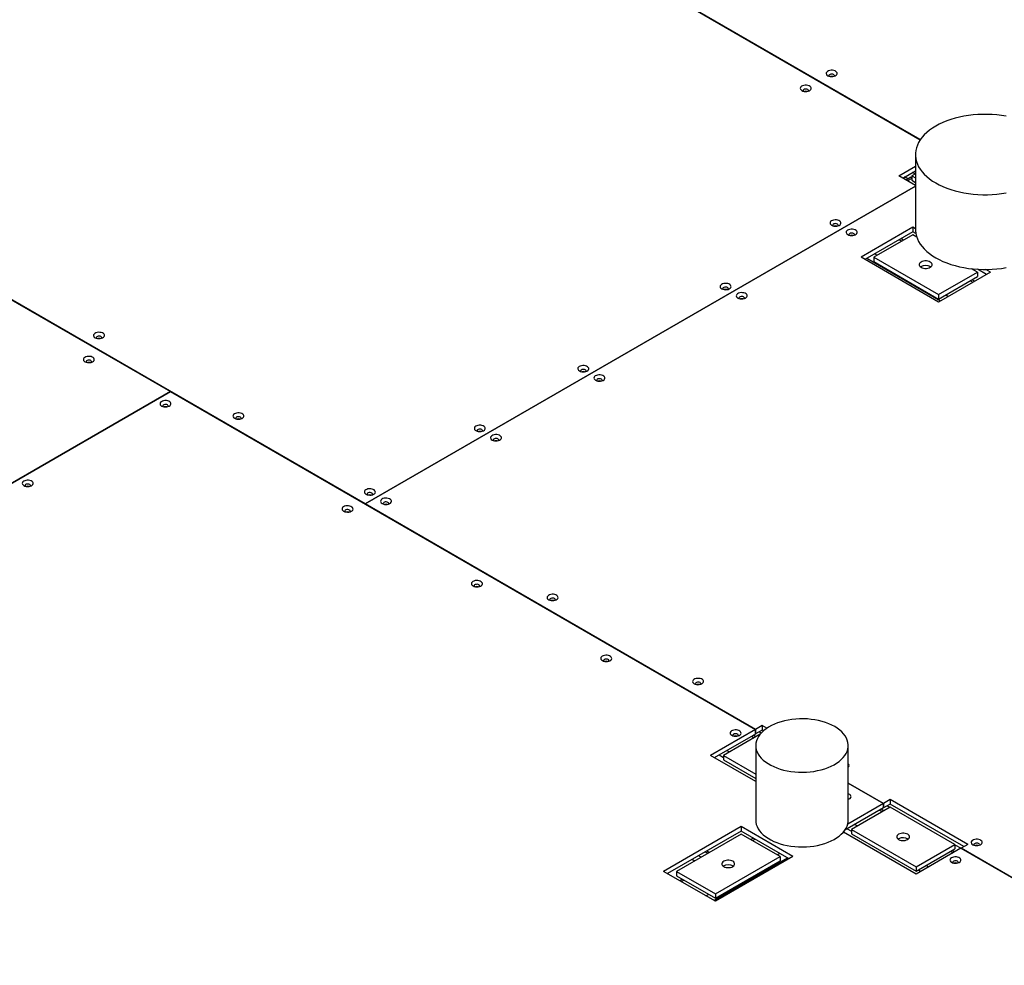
# Model space of a CAD drawing. Header units: millimetres. Extents: x 0 to 841, y 0 to 594.
# Tile 104 of 111: x 677 to 696, y 493 to 512. Entities that reach past the tile are written whole.
import ezdxf

# ---------------------------------------------------------------- set-up
doc = ezdxf.new("R2010")
doc.units = ezdxf.units.MM
doc.layers.add('TRAIT-FORT', color=4, linetype='Continuous', lineweight=25)

msp = doc.modelspace()

# ---------------------------------------------------------------- linework, layer by layer
at = {"layer": 'TRAIT-FORT', "color": 4, "linetype": 'Continuous', "lineweight": 25}
for p, q in [((676.815, 519.968), (694.5, 509.759)), ((694.501, 509.761), (676.817, 519.97)), ((667.093, 511.969), (679.592, 504.753)), ((683.464, 502.521), (667.096, 511.97)), ((694.403, 509.464), (694.403, 507.979)), ((694.073, 509.041), (694.403, 509.231)), ((694.151, 508.997), (694.403, 509.142)), ((694.403, 508.851), (694.073, 509.041)), ((694.256, 508.981), (694.189, 509.019)), ((694.311, 509.012), (694.217, 508.958)), ((694.33, 508.987), (694.249, 508.94)), ((694.403, 509.083), (694.33, 509.041)), ((694.33, 509.041), (694.33, 508.952)), ((694.33, 509.041), (694.403, 509)), ((694.33, 508.952), (694.403, 508.911)), ((694.395, 509.079), (694.344, 509.108)), ((683.464, 502.521), (694.403, 508.835)), ((694.403, 508.835), (683.464, 502.521)), ((694.351, 508.018), (693.322, 507.425)), ((694.403, 507.988), (694.351, 508.018)), ((694.351, 508.018), (694.351, 507.929)), ((694.351, 507.929), (693.399, 507.38)), ((694.35, 507.87), (693.579, 507.425)), ((694.083, 507.775), (694.134, 507.745)), ((694.166, 507.763), (694.115, 507.793)), ((694.429, 507.825), (694.35, 507.87)), ((694.41, 507.895), (694.351, 507.929)), ((694.865, 506.534), (693.322, 507.425)), ((693.44, 507.404), (694.905, 506.557)), ((693.579, 507.425), (693.579, 507.336)), ((693.579, 507.425), (694.865, 506.682)), ((693.594, 507.493), (693.645, 507.463)), ((693.579, 507.336), (694.865, 506.593)), ((695.636, 507.128), (695.52, 507.195)), ((695.816, 507.083), (695.641, 507.184)), ((695.893, 507.128), (695.803, 507.18)), ((694.865, 506.682), (695.636, 507.128)), ((695.893, 507.128), (694.865, 506.534)), ((694.865, 506.593), (695.636, 507.039)), ((695.58, 506.947), (695.529, 506.977)), ((695.636, 507.128), (695.636, 507.039)), ((695.497, 506.958), (695.548, 506.928)), ((694.865, 506.682), (694.865, 506.593)), ((695.008, 506.676), (695.06, 506.646)), ((664.912, 496.279), (679.592, 504.753)), ((679.592, 504.753), (664.912, 496.279)), ((679.592, 504.753), (691.222, 498.039)), ((679.592, 504.753), (679.592, 504.753)), ((691.224, 498.041), (683.464, 502.521)), ((683.464, 502.521), (683.464, 502.518)), ((691.222, 498.039), (690.329, 497.524)), ((691.222, 498.039), (691.222, 497.95)), ((691.358, 498.118), (691.224, 498.041)), ((691.224, 497.952), (691.224, 498.041)), ((691.358, 498.029), (691.224, 497.952)), ((691.3, 497.996), (691.339, 497.973)), ((691.449, 498.066), (691.358, 498.118)), ((691.358, 498.118), (691.358, 498.029)), ((691.383, 498.015), (691.358, 498.029)), ((691.222, 497.95), (690.406, 497.48)), ((691.316, 497.945), (690.586, 497.524)), ((691.146, 497.907), (691.197, 497.877)), ((691.229, 497.896), (691.178, 497.925)), ((691.224, 497.952), (691.222, 497.953)), ((690.657, 497.625), (690.709, 497.595)), ((691.23, 497.722), (691.23, 496.237)), ((693.068, 496.237), (693.068, 497.722)), ((691.23, 497.004), (690.329, 497.524)), ((690.503, 497.536), (690.586, 497.487)), ((690.586, 497.524), (691.23, 497.153)), ((690.586, 497.524), (690.586, 497.435)), ((690.586, 497.435), (691.23, 497.064)), ((693.769, 496.572), (693.068, 496.976)), ((693.068, 496.973), (693.767, 496.57)), ((693.903, 496.649), (693.769, 496.572)), ((695.446, 495.758), (693.903, 496.649)), ((693.903, 496.649), (693.903, 496.56)), ((693.767, 496.481), (693.002, 496.04)), ((693.767, 496.57), (693.059, 496.161)), ((693.903, 496.5), (693.132, 496.055)), ((693.691, 496.437), (693.742, 496.408)), ((693.774, 496.426), (693.723, 496.456)), ((693.767, 496.57), (693.767, 496.481)), ((693.769, 496.483), (693.767, 496.484)), ((693.769, 496.483), (693.769, 496.572)), ((693.903, 496.56), (693.769, 496.483)), ((693.845, 496.526), (693.897, 496.497)), ((695.369, 495.714), (693.903, 496.56)), ((695.189, 495.758), (693.903, 496.5)), ((690.94, 496.111), (689.398, 495.22)), ((690.94, 496.022), (689.475, 495.176)), ((691.969, 495.517), (690.94, 496.111)), ((690.94, 496.111), (690.94, 496.022)), ((691.892, 495.473), (690.94, 496.022)), ((693.048, 496.066), (693.132, 496.018)), ((693.132, 496.055), (694.417, 495.313)), ((693.132, 496.055), (693.132, 495.966)), ((693.202, 496.155), (693.254, 496.126)), ((690.94, 495.963), (689.655, 495.22)), ((691.712, 495.517), (690.94, 495.963)), ((691.184, 495.881), (691.132, 495.852)), ((691.164, 495.833), (691.216, 495.863)), ((694.417, 495.164), (692.971, 496)), ((693.132, 495.966), (694.417, 495.224)), ((694.07, 495.87), (694.059, 495.862)), ((690.226, 495.61), (690.278, 495.58)), ((690.258, 495.628), (690.31, 495.598)), ((694.417, 495.313), (695.189, 495.758)), ((695.309, 495.68), (694.417, 495.164)), ((694.417, 495.224), (695.189, 495.669)), ((695.105, 495.621), (695.157, 495.591)), ((695.188, 495.61), (695.137, 495.639)), ((695.189, 495.758), (695.189, 495.669)), ((695.189, 495.751), (695.312, 495.68)), ((695.309, 495.68), (704.816, 490.191)), ((695.446, 495.758), (695.312, 495.681)), ((704.819, 490.193), (695.312, 495.681)), ((695.312, 495.678), (695.312, 495.681)), ((690.014, 495.428), (689.962, 495.457)), ((690.142, 495.502), (690.091, 495.532)), ((690.393, 494.646), (691.859, 495.492)), ((690.426, 494.775), (691.712, 495.517)), ((691.969, 495.517), (690.426, 494.627)), ((690.426, 494.686), (691.712, 495.428)), ((691.653, 495.551), (691.705, 495.581)), ((691.712, 495.517), (691.712, 495.428)), ((690.426, 494.627), (689.398, 495.22)), ((689.655, 495.22), (690.426, 494.775)), ((689.655, 495.22), (689.655, 495.131)), ((694.417, 495.313), (694.417, 495.224)), ((694.462, 495.25), (694.514, 495.22)), ((694.617, 495.339), (694.668, 495.309)), ((689.655, 495.131), (690.426, 494.686)), ((689.77, 495.065), (689.718, 495.035)), ((689.75, 495.017), (689.802, 495.046)), ((690.239, 494.735), (690.29, 494.764)), ((690.426, 494.775), (690.426, 494.686))]:
    msp.add_line(p, q, dxfattribs=at)
at = {"layer": 'TRAIT-FORT', "color": 4, "linetype": 'Continuous', "lineweight": 25, "flags": 128}
for points in [[(692.661, 511.031), (692.683, 511.021), (692.708, 511.015), (692.735, 511.013), (692.762, 511.014), (692.788, 511.02), (692.81, 511.028), (692.828, 511.04), (692.841, 511.054), (692.847, 511.07), (692.846, 511.086), (692.838, 511.101), (692.824, 511.114), (692.805, 511.125), (692.781, 511.133), (692.755, 511.138), (692.728, 511.138), (692.701, 511.135), (692.677, 511.128), (692.656, 511.117), (692.641, 511.104), (692.632, 511.089), (692.629, 511.074), (692.633, 511.058), (692.644, 511.044), (692.661, 511.031)], [(692.789, 511.02), (692.791, 511.023), (692.792, 511.034), (692.787, 511.044), (692.777, 511.053), (692.761, 511.06), (692.743, 511.063), (692.724, 511.062), (692.707, 511.057), (692.693, 511.049), (692.685, 511.039), (692.684, 511.028), (692.687, 511.02)], [(692.147, 510.734), (692.168, 510.725), (692.193, 510.718), (692.22, 510.716), (692.248, 510.717), (692.273, 510.723), (692.296, 510.732), (692.314, 510.743), (692.327, 510.757), (692.332, 510.773), (692.332, 510.789), (692.324, 510.804), (692.31, 510.817), (692.291, 510.829), (692.267, 510.837), (692.241, 510.841), (692.214, 510.841), (692.187, 510.838), (692.162, 510.831), (692.142, 510.821), (692.127, 510.807), (692.117, 510.793), (692.115, 510.777), (692.119, 510.761), (692.13, 510.747), (692.147, 510.734)], [(692.275, 510.723), (692.276, 510.726), (692.278, 510.737), (692.273, 510.748), (692.262, 510.756), (692.247, 510.763), (692.228, 510.766), (692.21, 510.765), (692.192, 510.76), (692.179, 510.752), (692.171, 510.742), (692.169, 510.732), (692.173, 510.723)], [(696.207, 510.226), (696.116, 510.241), (696.024, 510.252), (695.93, 510.26), (695.835, 510.263), (695.741, 510.263), (695.646, 510.26), (695.553, 510.252), (695.46, 510.241), (695.369, 510.226), (695.28, 510.208), (695.193, 510.186), (695.109, 510.161), (695.028, 510.133), (694.951, 510.101), (694.878, 510.067), (694.808, 510.03), (694.744, 509.99), (694.684, 509.947), (694.629, 509.903), (694.58, 509.856), (694.537, 509.808), (694.499, 509.758), (694.468, 509.706), (694.442, 509.653), (694.423, 509.6), (694.41, 509.546), (694.403, 509.491), (694.403, 509.437), (694.41, 509.382), (694.423, 509.328), (694.442, 509.275), (694.468, 509.222), (694.499, 509.171), (694.537, 509.121), (694.58, 509.072), (694.63, 509.025), (694.684, 508.981), (694.744, 508.938), (694.809, 508.899), (694.878, 508.861), (694.951, 508.827), (695.028, 508.795), (695.109, 508.767), (695.193, 508.742), (695.28, 508.72), (695.369, 508.702), (695.46, 508.687), (695.553, 508.676), (695.646, 508.669), (695.741, 508.665), (695.835, 508.665), (695.93, 508.668), (696.024, 508.676), (696.116, 508.687), (696.207, 508.702)], [(694.311, 509.012), (694.322, 509.016), (694.33, 509.017)], [(692.738, 508.06), (692.759, 508.05), (692.784, 508.044), (692.811, 508.041), (692.839, 508.043), (692.864, 508.048), (692.887, 508.057), (692.905, 508.069), (692.917, 508.083), (692.923, 508.098), (692.923, 508.114), (692.915, 508.129), (692.901, 508.143), (692.882, 508.154), (692.858, 508.162), (692.832, 508.166), (692.805, 508.167), (692.778, 508.163), (692.754, 508.156), (692.733, 508.146), (692.718, 508.133), (692.708, 508.118), (692.706, 508.102), (692.71, 508.087), (692.721, 508.072), (692.738, 508.06)], [(692.866, 508.048), (692.867, 508.051), (692.869, 508.062), (692.864, 508.073), (692.853, 508.082), (692.838, 508.088), (692.82, 508.091), (692.801, 508.09), (692.783, 508.085), (692.77, 508.078), (692.762, 508.068), (692.761, 508.057), (692.764, 508.048)], [(693.059, 507.874), (693.081, 507.864), (693.106, 507.858), (693.133, 507.856), (693.16, 507.857), (693.186, 507.863), (693.208, 507.871), (693.227, 507.883), (693.239, 507.897), (693.245, 507.913), (693.244, 507.928), (693.236, 507.944), (693.223, 507.957), (693.203, 507.968), (693.18, 507.976), (693.153, 507.981), (693.126, 507.981), (693.099, 507.978), (693.075, 507.971), (693.054, 507.96), (693.039, 507.947), (693.03, 507.932), (693.027, 507.917), (693.031, 507.901), (693.042, 507.887), (693.059, 507.874)], [(694.403, 507.979), (694.403, 507.952), (694.41, 507.898), (694.423, 507.844), (694.442, 507.79), (694.468, 507.738), (694.499, 507.686), (694.537, 507.636), (694.58, 507.588), (694.63, 507.541), (694.684, 507.496), (694.744, 507.454), (694.809, 507.414), (694.878, 507.377), (694.951, 507.342), (695.028, 507.311), (695.109, 507.282), (695.193, 507.257), (695.28, 507.236), (695.369, 507.217), (695.46, 507.202), (695.553, 507.191), (695.646, 507.184), (695.741, 507.18), (695.835, 507.18), (695.93, 507.184), (696.024, 507.191), (696.116, 507.202), (696.207, 507.217)], [(693.187, 507.863), (693.189, 507.866), (693.191, 507.877), (693.186, 507.887), (693.175, 507.896), (693.159, 507.903), (693.141, 507.905), (693.122, 507.904), (693.105, 507.9), (693.092, 507.892), (693.084, 507.882), (693.082, 507.871), (693.085, 507.863)], [(694.698, 507.224), (694.715, 507.237), (694.728, 507.252), (694.734, 507.268), (694.734, 507.284), (694.728, 507.3), (694.715, 507.315), (694.698, 507.328), (694.675, 507.338), (694.65, 507.346), (694.622, 507.349), (694.593, 507.349), (694.565, 507.346), (694.54, 507.338), (694.518, 507.328), (694.5, 507.315), (694.487, 507.3), (694.481, 507.284), (694.481, 507.268), (694.488, 507.252), (694.5, 507.237), (694.518, 507.224), (694.54, 507.214), (694.566, 507.207), (694.593, 507.203), (694.622, 507.203), (694.65, 507.207), (694.675, 507.214), (694.698, 507.224)], [(690.552, 506.798), (690.574, 506.788), (690.599, 506.782), (690.626, 506.779), (690.653, 506.781), (690.679, 506.786), (690.701, 506.795), (690.719, 506.807), (690.732, 506.821), (690.738, 506.837), (690.737, 506.852), (690.729, 506.867), (690.715, 506.881), (690.696, 506.892), (690.673, 506.9), (690.646, 506.905), (690.619, 506.905), (690.592, 506.902), (690.568, 506.894), (690.548, 506.884), (690.532, 506.871), (690.523, 506.856), (690.52, 506.84), (690.525, 506.825), (690.535, 506.81), (690.552, 506.798)], [(690.68, 506.787), (690.682, 506.79), (690.684, 506.801), (690.679, 506.811), (690.668, 506.82), (690.652, 506.826), (690.634, 506.829), (690.615, 506.828), (690.598, 506.824), (690.584, 506.816), (690.577, 506.806), (690.575, 506.795), (690.578, 506.787)], [(690.874, 506.612), (690.895, 506.603), (690.92, 506.596), (690.947, 506.594), (690.975, 506.595), (691, 506.601), (691.023, 506.61), (691.041, 506.621), (691.053, 506.636), (691.059, 506.651), (691.059, 506.667), (691.051, 506.682), (691.037, 506.695), (691.018, 506.707), (690.994, 506.715), (690.968, 506.719), (690.941, 506.72), (690.914, 506.716), (690.889, 506.709), (690.869, 506.699), (690.854, 506.685), (690.844, 506.671), (690.842, 506.655), (690.846, 506.639), (690.857, 506.625), (690.874, 506.612)], [(691.002, 506.601), (691.003, 506.604), (691.005, 506.615), (691, 506.626), (690.989, 506.635), (690.974, 506.641), (690.955, 506.644), (690.937, 506.643), (690.919, 506.638), (690.906, 506.63), (690.898, 506.621), (690.896, 506.61), (690.9, 506.601)], [(678.096, 505.824), (678.118, 505.815), (678.143, 505.809), (678.17, 505.806), (678.197, 505.807), (678.223, 505.813), (678.245, 505.822), (678.264, 505.834), (678.276, 505.848), (678.282, 505.863), (678.281, 505.879), (678.274, 505.894), (678.26, 505.908), (678.24, 505.919), (678.217, 505.927), (678.19, 505.931), (678.163, 505.932), (678.136, 505.928), (678.112, 505.921), (678.091, 505.911), (678.076, 505.898), (678.067, 505.883), (678.064, 505.867), (678.069, 505.851), (678.079, 505.837), (678.096, 505.824)], [(678.224, 505.813), (678.226, 505.816), (678.228, 505.827), (678.223, 505.838), (678.212, 505.847), (678.196, 505.853), (678.178, 505.856), (678.159, 505.855), (678.142, 505.85), (678.129, 505.842), (678.121, 505.833), (678.119, 505.822), (678.122, 505.813)], [(677.895, 505.347), (677.916, 505.337), (677.942, 505.331), (677.969, 505.329), (677.996, 505.33), (678.021, 505.335), (678.044, 505.344), (678.062, 505.356), (678.075, 505.37), (678.08, 505.386), (678.08, 505.401), (678.072, 505.417), (678.058, 505.43), (678.039, 505.441), (678.015, 505.449), (677.989, 505.454), (677.962, 505.454), (677.935, 505.451), (677.911, 505.444), (677.89, 505.433), (677.875, 505.42), (677.865, 505.405), (677.863, 505.39), (677.867, 505.374), (677.878, 505.359), (677.895, 505.347)], [(678.023, 505.336), (678.025, 505.339), (678.026, 505.35), (678.021, 505.36), (678.01, 505.369), (677.995, 505.376), (677.977, 505.378), (677.958, 505.377), (677.941, 505.373), (677.927, 505.365), (677.919, 505.355), (677.918, 505.344), (677.921, 505.336)], [(687.724, 505.165), (687.745, 505.155), (687.77, 505.149), (687.797, 505.147), (687.825, 505.148), (687.85, 505.153), (687.873, 505.162), (687.891, 505.174), (687.903, 505.188), (687.909, 505.204), (687.909, 505.219), (687.901, 505.235), (687.887, 505.248), (687.868, 505.259), (687.844, 505.267), (687.818, 505.272), (687.791, 505.272), (687.764, 505.269), (687.74, 505.262), (687.719, 505.251), (687.704, 505.238), (687.694, 505.223), (687.692, 505.208), (687.696, 505.192), (687.707, 505.178), (687.724, 505.165)], [(687.852, 505.154), (687.853, 505.157), (687.855, 505.168), (687.85, 505.178), (687.839, 505.187), (687.824, 505.194), (687.806, 505.196), (687.787, 505.195), (687.769, 505.191), (687.756, 505.183), (687.748, 505.173), (687.747, 505.162), (687.75, 505.154)], [(688.045, 504.979), (688.067, 504.97), (688.092, 504.964), (688.119, 504.961), (688.146, 504.963), (688.172, 504.968), (688.194, 504.977), (688.213, 504.989), (688.225, 505.003), (688.231, 505.018), (688.23, 505.034), (688.222, 505.049), (688.209, 505.063), (688.189, 505.074), (688.166, 505.082), (688.139, 505.086), (688.112, 505.087), (688.085, 505.083), (688.061, 505.076), (688.04, 505.066), (688.025, 505.053), (688.016, 505.038), (688.013, 505.022), (688.017, 505.006), (688.028, 504.992), (688.045, 504.979)], [(688.173, 504.968), (688.175, 504.971), (688.177, 504.982), (688.172, 504.993), (688.161, 505.002), (688.145, 505.008), (688.127, 505.011), (688.108, 505.01), (688.091, 505.005), (688.078, 504.998), (688.07, 504.988), (688.068, 504.977), (688.071, 504.968)], [(679.418, 504.467), (679.44, 504.458), (679.465, 504.451), (679.492, 504.449), (679.519, 504.45), (679.545, 504.456), (679.568, 504.465), (679.586, 504.477), (679.598, 504.491), (679.604, 504.506), (679.603, 504.522), (679.596, 504.537), (679.582, 504.551), (679.562, 504.562), (679.539, 504.57), (679.513, 504.574), (679.485, 504.575), (679.459, 504.571), (679.434, 504.564), (679.414, 504.554), (679.398, 504.541), (679.389, 504.526), (679.387, 504.51), (679.391, 504.494), (679.402, 504.48), (679.418, 504.467)], [(679.547, 504.456), (679.548, 504.459), (679.55, 504.47), (679.545, 504.481), (679.534, 504.49), (679.519, 504.496), (679.5, 504.499), (679.481, 504.498), (679.464, 504.493), (679.451, 504.485), (679.443, 504.476), (679.441, 504.465), (679.444, 504.456)], [(680.869, 504.224), (680.891, 504.214), (680.916, 504.208), (680.943, 504.205), (680.97, 504.207), (680.996, 504.212), (681.018, 504.221), (681.036, 504.233), (681.049, 504.247), (681.055, 504.262), (681.054, 504.278), (681.046, 504.293), (681.032, 504.307), (681.013, 504.318), (680.989, 504.326), (680.963, 504.33), (680.936, 504.331), (680.909, 504.328), (680.885, 504.32), (680.864, 504.31), (680.849, 504.297), (680.84, 504.282), (680.837, 504.266), (680.841, 504.251), (680.852, 504.236), (680.869, 504.224)], [(680.997, 504.213), (680.999, 504.216), (681, 504.227), (680.995, 504.237), (680.985, 504.246), (680.969, 504.252), (680.951, 504.255), (680.932, 504.254), (680.915, 504.25), (680.901, 504.242), (680.893, 504.232), (680.892, 504.221), (680.895, 504.213)], [(685.667, 503.978), (685.688, 503.968), (685.713, 503.962), (685.74, 503.959), (685.768, 503.961), (685.793, 503.966), (685.816, 503.975), (685.834, 503.987), (685.846, 504.001), (685.852, 504.016), (685.851, 504.032), (685.844, 504.047), (685.83, 504.061), (685.811, 504.072), (685.787, 504.08), (685.761, 504.084), (685.733, 504.085), (685.707, 504.081), (685.682, 504.074), (685.662, 504.064), (685.647, 504.051), (685.637, 504.036), (685.635, 504.02), (685.639, 504.004), (685.65, 503.99), (685.667, 503.978)], [(685.795, 503.966), (685.796, 503.969), (685.798, 503.98), (685.793, 503.991), (685.782, 504), (685.767, 504.006), (685.749, 504.009), (685.73, 504.008), (685.712, 504.003), (685.699, 503.996), (685.691, 503.986), (685.69, 503.975), (685.693, 503.966)], [(685.988, 503.792), (686.01, 503.782), (686.035, 503.776), (686.062, 503.774), (686.089, 503.775), (686.115, 503.78), (686.137, 503.789), (686.155, 503.801), (686.168, 503.815), (686.174, 503.831), (686.173, 503.846), (686.165, 503.862), (686.151, 503.875), (686.132, 503.886), (686.109, 503.894), (686.082, 503.899), (686.055, 503.899), (686.028, 503.896), (686.004, 503.889), (685.983, 503.878), (685.968, 503.865), (685.959, 503.85), (685.956, 503.835), (685.96, 503.819), (685.971, 503.804), (685.988, 503.792)], [(686.116, 503.781), (686.118, 503.784), (686.12, 503.795), (686.115, 503.805), (686.104, 503.814), (686.088, 503.821), (686.07, 503.823), (686.051, 503.822), (686.034, 503.818), (686.021, 503.81), (686.012, 503.8), (686.011, 503.789), (686.014, 503.781)], [(676.681, 502.887), (676.702, 502.877), (676.727, 502.871), (676.754, 502.869), (676.782, 502.87), (676.807, 502.875), (676.83, 502.884), (676.848, 502.896), (676.86, 502.91), (676.866, 502.926), (676.865, 502.941), (676.858, 502.956), (676.844, 502.97), (676.825, 502.981), (676.801, 502.989), (676.775, 502.994), (676.747, 502.994), (676.721, 502.991), (676.696, 502.983), (676.676, 502.973), (676.661, 502.96), (676.651, 502.945), (676.649, 502.929), (676.653, 502.914), (676.664, 502.899), (676.681, 502.887)], [(676.809, 502.876), (676.81, 502.879), (676.812, 502.89), (676.807, 502.9), (676.796, 502.909), (676.781, 502.915), (676.763, 502.918), (676.744, 502.917), (676.727, 502.913), (676.713, 502.905), (676.705, 502.895), (676.703, 502.884), (676.707, 502.876)], [(683.481, 502.716), (683.503, 502.706), (683.528, 502.7), (683.555, 502.697), (683.582, 502.699), (683.608, 502.704), (683.63, 502.713), (683.648, 502.725), (683.661, 502.739), (683.667, 502.754), (683.666, 502.77), (683.658, 502.785), (683.644, 502.799), (683.625, 502.81), (683.601, 502.818), (683.575, 502.823), (683.548, 502.823), (683.521, 502.82), (683.497, 502.812), (683.476, 502.802), (683.461, 502.789), (683.452, 502.774), (683.449, 502.758), (683.454, 502.743), (683.464, 502.728), (683.481, 502.716)], [(683.609, 502.705), (683.611, 502.708), (683.612, 502.719), (683.608, 502.729), (683.597, 502.738), (683.581, 502.744), (683.563, 502.747), (683.544, 502.746), (683.527, 502.742), (683.513, 502.734), (683.506, 502.724), (683.504, 502.713), (683.507, 502.705)], [(683.037, 502.378), (683.059, 502.368), (683.084, 502.362), (683.111, 502.36), (683.138, 502.361), (683.164, 502.367), (683.187, 502.376), (683.205, 502.387), (683.217, 502.401), (683.223, 502.417), (683.222, 502.433), (683.215, 502.448), (683.201, 502.461), (683.181, 502.472), (683.158, 502.481), (683.132, 502.485), (683.104, 502.485), (683.078, 502.482), (683.053, 502.475), (683.033, 502.464), (683.017, 502.451), (683.008, 502.436), (683.006, 502.421), (683.01, 502.405), (683.021, 502.391), (683.037, 502.378)], [(683.803, 502.53), (683.824, 502.521), (683.849, 502.514), (683.876, 502.512), (683.903, 502.513), (683.929, 502.519), (683.952, 502.528), (683.97, 502.539), (683.982, 502.554), (683.988, 502.569), (683.987, 502.585), (683.98, 502.6), (683.966, 502.613), (683.946, 502.625), (683.923, 502.633), (683.897, 502.637), (683.869, 502.637), (683.843, 502.634), (683.818, 502.627), (683.798, 502.616), (683.783, 502.603), (683.773, 502.588), (683.77, 502.573), (683.775, 502.557), (683.786, 502.543), (683.803, 502.53)], [(683.931, 502.519), (683.932, 502.522), (683.934, 502.533), (683.929, 502.544), (683.918, 502.552), (683.903, 502.559), (683.884, 502.562), (683.865, 502.561), (683.848, 502.556), (683.835, 502.548), (683.827, 502.538), (683.825, 502.528), (683.829, 502.519)], [(683.166, 502.367), (683.167, 502.37), (683.169, 502.381), (683.164, 502.392), (683.153, 502.4), (683.138, 502.407), (683.119, 502.41), (683.1, 502.409), (683.083, 502.404), (683.07, 502.396), (683.062, 502.386), (683.06, 502.375), (683.063, 502.367)], [(685.609, 500.894), (685.63, 500.884), (685.655, 500.878), (685.682, 500.875), (685.71, 500.877), (685.735, 500.882), (685.758, 500.891), (685.776, 500.903), (685.789, 500.917), (685.794, 500.932), (685.794, 500.948), (685.786, 500.963), (685.772, 500.977), (685.753, 500.988), (685.729, 500.996), (685.703, 501.001), (685.676, 501.001), (685.649, 500.998), (685.625, 500.99), (685.604, 500.98), (685.589, 500.967), (685.579, 500.952), (685.577, 500.936), (685.581, 500.921), (685.592, 500.906), (685.609, 500.894)], [(685.737, 500.883), (685.738, 500.886), (685.74, 500.897), (685.735, 500.907), (685.724, 500.916), (685.709, 500.922), (685.691, 500.925), (685.672, 500.924), (685.654, 500.92), (685.641, 500.912), (685.633, 500.902), (685.632, 500.891), (685.635, 500.883)], [(687.113, 500.619), (687.135, 500.609), (687.16, 500.603), (687.187, 500.601), (687.214, 500.602), (687.24, 500.608), (687.262, 500.616), (687.28, 500.628), (687.293, 500.642), (687.299, 500.658), (687.298, 500.674), (687.29, 500.689), (687.276, 500.702), (687.257, 500.713), (687.233, 500.722), (687.207, 500.726), (687.18, 500.726), (687.153, 500.723), (687.129, 500.716), (687.108, 500.705), (687.093, 500.692), (687.084, 500.677), (687.081, 500.662), (687.086, 500.646), (687.096, 500.632), (687.113, 500.619)], [(687.241, 500.608), (687.243, 500.611), (687.244, 500.622), (687.24, 500.632), (687.229, 500.641), (687.213, 500.648), (687.195, 500.65), (687.176, 500.65), (687.159, 500.645), (687.145, 500.637), (687.137, 500.627), (687.136, 500.616), (687.139, 500.608)], [(688.18, 499.409), (688.202, 499.4), (688.227, 499.394), (688.254, 499.391), (688.281, 499.393), (688.307, 499.398), (688.329, 499.407), (688.347, 499.419), (688.36, 499.433), (688.366, 499.448), (688.365, 499.464), (688.357, 499.479), (688.343, 499.493), (688.324, 499.504), (688.301, 499.512), (688.274, 499.516), (688.247, 499.517), (688.22, 499.513), (688.196, 499.506), (688.175, 499.496), (688.16, 499.483), (688.151, 499.468), (688.148, 499.452), (688.152, 499.436), (688.163, 499.422), (688.18, 499.409)], [(688.308, 499.398), (688.31, 499.401), (688.312, 499.412), (688.307, 499.423), (688.296, 499.432), (688.28, 499.438), (688.262, 499.441), (688.243, 499.44), (688.226, 499.435), (688.213, 499.427), (688.204, 499.418), (688.203, 499.407), (688.206, 499.398)], [(690.006, 498.949), (690.027, 498.94), (690.052, 498.933), (690.079, 498.931), (690.107, 498.932), (690.132, 498.938), (690.155, 498.947), (690.173, 498.958), (690.185, 498.972), (690.192, 498.988), (690.191, 499.004), (690.183, 499.019), (690.169, 499.032), (690.15, 499.044), (690.126, 499.052), (690.1, 499.056), (690.073, 499.056), (690.046, 499.053), (690.021, 499.046), (690.001, 499.035), (689.986, 499.022), (689.976, 499.007), (689.974, 498.992), (689.978, 498.976), (689.989, 498.962), (690.006, 498.949)], [(690.134, 498.938), (690.136, 498.941), (690.137, 498.952), (690.132, 498.962), (690.122, 498.971), (690.106, 498.978), (690.088, 498.981), (690.069, 498.98), (690.052, 498.975), (690.038, 498.967), (690.03, 498.957), (690.028, 498.946), (690.032, 498.938)], [(692.799, 498.097), (692.742, 498.127), (692.682, 498.154), (692.617, 498.179), (692.549, 498.2), (692.479, 498.217), (692.405, 498.231), (692.331, 498.242), (692.255, 498.249), (692.178, 498.252), (692.101, 498.252), (692.024, 498.248), (691.949, 498.24), (691.874, 498.228), (691.802, 498.213), (691.732, 498.195), (691.665, 498.173), (691.601, 498.148), (691.541, 498.12), (691.486, 498.089), (691.435, 498.056), (691.389, 498.02), (691.348, 497.982), (691.313, 497.943), (691.284, 497.902), (691.261, 497.859), (691.245, 497.816), (691.234, 497.772), (691.23, 497.728), (691.232, 497.683), (691.241, 497.639), (691.257, 497.595), (691.278, 497.553), (691.306, 497.511), (691.339, 497.471), (691.378, 497.433), (691.423, 497.397), (691.473, 497.363), (691.527, 497.331), (691.586, 497.303), (691.649, 497.277), (691.715, 497.254), (691.784, 497.235), (691.856, 497.219), (691.93, 497.207), (692.005, 497.198), (692.082, 497.193), (692.159, 497.191), (692.235, 497.194), (692.312, 497.2), (692.387, 497.209), (692.46, 497.223), (692.532, 497.24), (692.6, 497.26), (692.666, 497.283), (692.727, 497.31), (692.785, 497.339), (692.838, 497.371), (692.887, 497.406), (692.93, 497.442), (692.968, 497.481), (693, 497.521), (693.026, 497.563), (693.046, 497.606), (693.06, 497.65), (693.067, 497.694), (693.068, 497.739), (693.062, 497.783), (693.05, 497.827), (693.032, 497.87), (693.007, 497.912), (692.976, 497.953), (692.94, 497.992), (692.898, 498.029), (692.851, 498.064), (692.799, 498.097)], [(690.751, 497.925), (690.773, 497.915), (690.798, 497.909), (690.825, 497.907), (690.852, 497.908), (690.878, 497.914), (690.901, 497.922), (690.919, 497.934), (690.931, 497.948), (690.937, 497.964), (690.936, 497.979), (690.928, 497.995), (690.915, 498.008), (690.895, 498.019), (690.872, 498.027), (690.845, 498.032), (690.818, 498.032), (690.792, 498.029), (690.767, 498.022), (690.747, 498.011), (690.731, 497.998), (690.722, 497.983), (690.719, 497.968), (690.724, 497.952), (690.735, 497.938), (690.751, 497.925)], [(690.88, 497.914), (690.881, 497.917), (690.883, 497.928), (690.878, 497.938), (690.867, 497.947), (690.851, 497.954), (690.833, 497.956), (690.814, 497.955), (690.797, 497.951), (690.784, 497.943), (690.776, 497.933), (690.774, 497.922), (690.777, 497.914)], [(693.068, 496.653), (693.086, 496.661), (693.104, 496.672), (693.117, 496.687), (693.123, 496.702), (693.122, 496.718), (693.114, 496.733), (693.1, 496.746), (693.081, 496.758), (693.068, 496.763)], [(693.068, 496.659), (693.068, 496.666), (693.068, 496.667)], [(691.23, 496.237), (691.232, 496.199), (691.241, 496.154), (691.257, 496.111), (691.278, 496.068), (691.306, 496.027), (691.339, 495.987), (691.378, 495.948), (691.423, 495.912), (691.473, 495.878), (691.527, 495.847), (691.586, 495.818), (691.649, 495.792), (691.715, 495.77), (691.784, 495.75), (691.856, 495.734), (691.93, 495.722), (692.005, 495.713), (692.082, 495.708), (692.159, 495.707), (692.235, 495.709), (692.312, 495.715), (692.387, 495.725), (692.46, 495.738), (692.532, 495.755), (692.6, 495.775), (692.666, 495.799), (692.727, 495.825), (692.785, 495.854), (692.838, 495.886), (692.887, 495.921), (692.93, 495.958), (692.968, 495.996), (693, 496.037), (693.026, 496.079), (693.046, 496.122), (693.06, 496.165), (693.067, 496.21), (693.068, 496.237)], [(694.07, 495.959), (694.052, 495.946), (694.04, 495.931), (694.034, 495.915), (694.034, 495.898), (694.04, 495.882), (694.052, 495.868), (694.07, 495.855), (694.092, 495.844), (694.118, 495.837), (694.146, 495.834), (694.174, 495.834), (694.202, 495.837), (694.228, 495.845), (694.25, 495.855), (694.268, 495.868), (694.28, 495.882), (694.287, 495.898), (694.286, 495.915), (694.28, 495.931), (694.268, 495.946), (694.25, 495.959), (694.228, 495.969), (694.202, 495.976), (694.174, 495.98), (694.146, 495.98), (694.118, 495.976), (694.092, 495.969), (694.07, 495.959)], [(695.544, 495.752), (695.565, 495.743), (695.59, 495.736), (695.617, 495.734), (695.645, 495.735), (695.67, 495.741), (695.693, 495.749), (695.711, 495.761), (695.723, 495.775), (695.729, 495.791), (695.728, 495.807), (695.721, 495.822), (695.707, 495.835), (695.688, 495.847), (695.664, 495.855), (695.638, 495.859), (695.61, 495.86), (695.584, 495.856), (695.559, 495.849), (695.539, 495.838), (695.524, 495.825), (695.514, 495.811), (695.512, 495.795), (695.516, 495.779), (695.527, 495.765), (695.544, 495.752)], [(695.672, 495.741), (695.673, 495.744), (695.675, 495.755), (695.67, 495.766), (695.659, 495.775), (695.644, 495.781), (695.626, 495.784), (695.607, 495.783), (695.589, 495.778), (695.576, 495.77), (695.568, 495.76), (695.566, 495.749), (695.57, 495.741)], [(690.773, 495.421), (690.751, 495.431), (690.725, 495.438), (690.697, 495.442), (690.669, 495.442), (690.641, 495.438), (690.615, 495.431), (690.593, 495.421), (690.575, 495.408), (690.563, 495.393), (690.557, 495.377), (690.557, 495.361), (690.563, 495.345), (690.575, 495.33), (690.593, 495.317), (690.615, 495.307), (690.641, 495.299), (690.669, 495.296), (690.697, 495.296), (690.725, 495.299), (690.751, 495.307), (690.773, 495.317), (690.791, 495.33), (690.803, 495.345), (690.81, 495.361), (690.81, 495.377), (690.803, 495.393), (690.791, 495.408), (690.773, 495.421)], [(695.122, 495.402), (695.144, 495.392), (695.169, 495.386), (695.196, 495.383), (695.223, 495.385), (695.249, 495.39), (695.272, 495.399), (695.29, 495.411), (695.302, 495.425), (695.308, 495.44), (695.307, 495.456), (695.3, 495.471), (695.286, 495.485), (695.266, 495.496), (695.243, 495.504), (695.217, 495.508), (695.189, 495.509), (695.163, 495.505), (695.138, 495.498), (695.118, 495.488), (695.102, 495.475), (695.093, 495.46), (695.091, 495.444), (695.095, 495.429), (695.106, 495.414), (695.122, 495.402)], [(695.251, 495.391), (695.252, 495.393), (695.254, 495.404), (695.249, 495.415), (695.238, 495.424), (695.223, 495.43), (695.204, 495.433), (695.185, 495.432), (695.168, 495.427), (695.155, 495.42), (695.147, 495.41), (695.145, 495.399), (695.149, 495.39)]]:
    msp.add_lwpolyline(points, dxfattribs=at)
at = {"layer": 'TRAIT-FORT', "color": 4, "linetype": 'Continuous', "lineweight": 25}
for centre, radius, start, end in [((692.738, 510.929), 0.089, 73.3528, 106.6472), ((692.224, 510.635), 0.0861, 72.7763, 107.2237), ((692.815, 507.956), 0.0905, 73.5938, 106.2788), ((693.136, 507.775), 0.086, 72.7168, 107.1557), ((694.608, 507.077), 0.185, 56.8699, 123.1301), ((690.629, 506.695), 0.0901, 73.5505, 106.4495), ((690.951, 506.514), 0.0856, 72.6751, 107.3249), ((678.173, 505.722), 0.0896, 73.4375, 106.4351), ((677.972, 505.245), 0.0894, 73.4337, 106.5663), ((687.801, 505.062), 0.0901, 73.5505, 106.4495), ((688.122, 504.881), 0.0856, 72.6751, 107.3249), ((679.496, 504.36), 0.0947, 74.376, 105.624), ((680.946, 504.125), 0.086, 72.7168, 107.1557), ((685.744, 503.87), 0.0942, 74.2943, 105.7057), ((686.065, 503.69), 0.089, 73.3528, 106.6472), ((676.758, 502.783), 0.0906, 73.6477, 106.3523), ((683.558, 502.612), 0.0905, 73.5938, 106.2788), ((683.88, 502.431), 0.086, 72.7168, 107.1557), ((683.115, 502.27), 0.0947, 74.376, 105.624), ((685.686, 500.786), 0.0947, 74.376, 105.624), ((687.19, 500.516), 0.0905, 73.5938, 106.2788), ((688.257, 499.302), 0.0947, 74.376, 105.624), ((690.083, 498.85), 0.086, 72.7168, 107.1557), ((690.829, 497.823), 0.0894, 73.4337, 106.5663), ((693.041, 497.324), 0.0429, 309.0277, 50.8037), ((694.159, 495.701), 0.19, 57.6006, 117.9553), ((695.621, 495.649), 0.0905, 73.5938, 106.2788), ((690.683, 495.169), 0.185, 56.8699, 123.1301), ((695.2, 495.299), 0.0894, 73.4337, 106.5663)]:
    msp.add_arc(centre, radius, start, end, dxfattribs=at)

doc.saveas('drawing.dxf')
